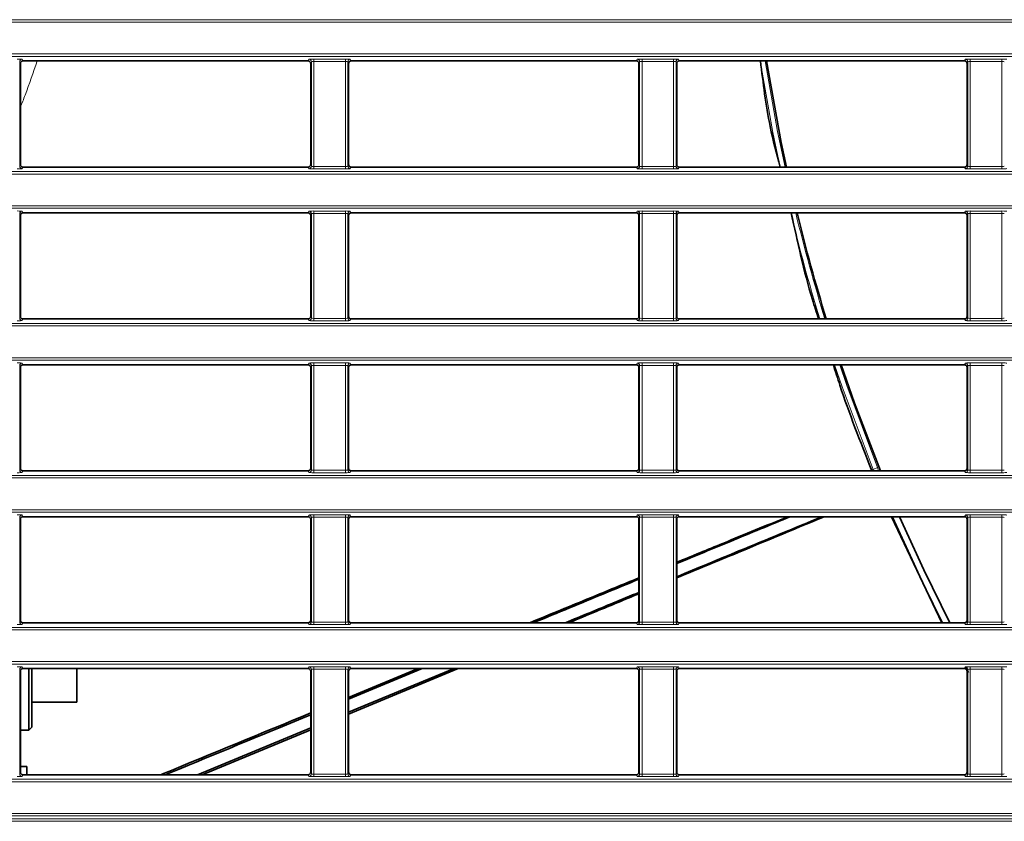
# Model space of a CAD drawing. Header units: millimetres. Extents: x 0 to 1118, y 0 to 864.
# Tile 61 of 172: x 540 to 560, y 329 to 346. Entities that reach past the tile are written whole.
import ezdxf

# ---------------------------------------------------------------- set-up
doc = ezdxf.new("R2010")
doc.units = ezdxf.units.MM

msp = doc.modelspace()

# ---------------------------------------------------------------- linework, layer by layer
at = {"color": 7, "linetype": 'Continuous', "lineweight": 18}
for p, q in [((523.211, 345.709), (663.222, 345.709)), ((663.222, 345.659), (523.211, 345.659)), ((523.211, 345.005), (663.222, 345.005)), ((663.222, 344.955), (523.211, 344.955)), ((539.642, 344.895), (539.656, 344.86)), ((545.527, 344.86), (545.541, 344.895)), ((545.641, 344.899), (546.292, 344.899)), ((545.641, 344.899), (545.641, 344.849)), ((546.292, 344.899), (546.292, 344.849)), ((546.392, 344.895), (546.406, 344.86)), ((552.277, 344.86), (552.291, 344.895)), ((552.391, 344.899), (553.042, 344.899)), ((552.391, 344.899), (552.391, 344.849)), ((553.042, 344.899), (553.042, 344.849)), ((553.142, 344.895), (553.156, 344.86)), ((559.027, 344.86), (559.041, 344.895)), ((559.141, 344.899), (559.792, 344.899)), ((559.141, 344.899), (559.141, 344.849)), ((559.792, 344.899), (559.792, 344.849)), ((539.592, 344.845), (539.592, 342.694)), ((539.606, 344.81), (539.592, 344.845)), ((545.591, 344.845), (545.577, 344.81)), ((545.591, 342.694), (545.591, 344.845)), ((546.292, 344.849), (545.641, 344.849)), ((545.641, 344.849), (545.641, 342.69)), ((546.292, 342.69), (546.292, 344.849)), ((546.342, 344.845), (546.342, 342.694)), ((546.356, 344.81), (546.342, 344.845)), ((552.341, 344.845), (552.327, 344.81)), ((552.341, 342.694), (552.341, 344.845)), ((553.042, 344.849), (552.391, 344.849)), ((552.391, 344.849), (552.391, 342.69)), ((553.042, 342.69), (553.042, 344.849)), ((553.092, 344.845), (553.092, 342.694)), ((553.106, 344.81), (553.092, 344.845)), ((559.091, 344.845), (559.077, 344.81)), ((559.091, 342.694), (559.091, 344.845)), ((559.792, 344.849), (559.141, 344.849)), ((559.141, 344.849), (559.141, 342.69)), ((559.792, 342.69), (559.792, 344.849)), ((539.592, 342.694), (539.606, 342.729)), ((539.656, 342.679), (539.642, 342.644)), ((545.541, 342.644), (545.527, 342.679)), ((545.577, 342.729), (545.591, 342.694)), ((545.641, 342.69), (545.641, 342.64)), ((545.641, 342.69), (546.292, 342.69)), ((546.292, 342.64), (545.641, 342.64)), ((546.292, 342.69), (546.292, 342.64)), ((546.342, 342.694), (546.356, 342.729)), ((546.406, 342.679), (546.392, 342.644)), ((552.291, 342.644), (552.277, 342.679)), ((552.327, 342.729), (552.341, 342.694)), ((552.391, 342.69), (552.391, 342.64)), ((552.391, 342.69), (553.042, 342.69)), ((553.042, 342.64), (552.391, 342.64)), ((553.042, 342.69), (553.042, 342.64)), ((553.092, 342.694), (553.106, 342.729)), ((553.156, 342.679), (553.142, 342.644)), ((559.041, 342.644), (559.027, 342.679)), ((559.077, 342.729), (559.091, 342.694)), ((559.141, 342.69), (559.141, 342.64)), ((559.141, 342.69), (559.792, 342.69)), ((559.792, 342.64), (559.141, 342.64)), ((559.792, 342.69), (559.792, 342.64)), ((523.211, 342.584), (663.222, 342.584)), ((663.222, 342.534), (523.211, 342.534)), ((523.211, 341.88), (663.222, 341.88)), ((663.222, 341.83), (523.211, 341.83)), ((539.592, 341.72), (539.592, 339.569)), ((539.606, 341.685), (539.592, 341.72)), ((539.642, 341.77), (539.656, 341.735)), ((545.527, 341.735), (545.541, 341.77)), ((545.591, 341.72), (545.577, 341.685)), ((545.591, 339.569), (545.591, 341.72)), ((545.641, 341.774), (546.292, 341.774)), ((545.641, 341.774), (545.641, 341.724)), ((546.292, 341.724), (545.641, 341.724)), ((545.641, 341.724), (545.641, 339.565)), ((546.292, 341.774), (546.292, 341.724)), ((546.292, 339.565), (546.292, 341.724)), ((546.342, 341.72), (546.342, 339.569)), ((546.356, 341.685), (546.342, 341.72)), ((546.392, 341.77), (546.406, 341.735)), ((552.277, 341.735), (552.291, 341.77)), ((552.341, 341.72), (552.327, 341.685)), ((552.341, 339.569), (552.341, 341.72)), ((552.391, 341.774), (553.042, 341.774)), ((552.391, 341.774), (552.391, 341.724)), ((553.042, 341.724), (552.391, 341.724)), ((552.391, 341.724), (552.391, 339.565)), ((553.042, 341.774), (553.042, 341.724)), ((553.042, 339.565), (553.042, 341.724)), ((553.092, 341.72), (553.092, 339.569)), ((553.106, 341.685), (553.092, 341.72)), ((553.142, 341.77), (553.156, 341.735)), ((559.027, 341.735), (559.041, 341.77)), ((559.091, 341.72), (559.077, 341.685)), ((559.091, 339.569), (559.091, 341.72)), ((559.141, 341.774), (559.792, 341.774)), ((559.141, 341.774), (559.141, 341.724)), ((559.792, 341.724), (559.141, 341.724)), ((559.141, 341.724), (559.141, 339.565)), ((559.792, 341.774), (559.792, 341.724)), ((559.792, 339.565), (559.792, 341.724)), ((539.592, 339.569), (539.606, 339.604)), ((545.577, 339.604), (545.591, 339.569)), ((546.342, 339.569), (546.356, 339.604)), ((552.327, 339.604), (552.341, 339.569)), ((553.092, 339.569), (553.106, 339.604)), ((559.077, 339.604), (559.091, 339.569)), ((523.211, 339.459), (663.222, 339.459)), ((663.222, 339.409), (523.211, 339.409)), ((539.656, 339.554), (539.642, 339.519)), ((545.541, 339.519), (545.527, 339.554)), ((545.641, 339.565), (546.292, 339.565)), ((545.641, 339.565), (545.641, 339.515)), ((546.292, 339.515), (545.641, 339.515)), ((546.292, 339.565), (546.292, 339.515)), ((546.406, 339.554), (546.392, 339.519)), ((552.291, 339.519), (552.277, 339.554)), ((552.391, 339.565), (553.042, 339.565)), ((552.391, 339.565), (552.391, 339.515)), ((553.042, 339.515), (552.391, 339.515)), ((553.042, 339.565), (553.042, 339.515)), ((553.156, 339.554), (553.142, 339.519)), ((559.041, 339.519), (559.027, 339.554)), ((559.141, 339.565), (559.141, 339.515)), ((559.141, 339.565), (559.792, 339.565)), ((559.792, 339.515), (559.141, 339.515)), ((559.792, 339.565), (559.792, 339.515)), ((523.211, 338.755), (663.222, 338.755)), ((663.222, 338.705), (523.211, 338.705)), ((539.592, 338.595), (539.592, 336.444)), ((539.606, 338.56), (539.592, 338.595)), ((539.642, 338.645), (539.656, 338.61)), ((545.527, 338.61), (545.541, 338.645)), ((545.591, 338.595), (545.577, 338.56)), ((545.591, 336.444), (545.591, 338.595)), ((545.641, 338.649), (546.292, 338.649)), ((545.641, 338.649), (545.641, 338.599)), ((546.292, 338.599), (545.641, 338.599)), ((545.641, 338.599), (545.641, 336.44)), ((546.292, 338.649), (546.292, 338.599)), ((546.292, 336.44), (546.292, 338.599)), ((546.342, 338.595), (546.342, 336.444)), ((546.356, 338.56), (546.342, 338.595)), ((546.392, 338.645), (546.406, 338.61)), ((552.277, 338.61), (552.291, 338.645)), ((552.341, 338.595), (552.327, 338.56)), ((552.341, 336.444), (552.341, 338.595)), ((552.391, 338.649), (553.042, 338.649)), ((552.391, 338.649), (552.391, 338.599)), ((553.042, 338.599), (552.391, 338.599)), ((552.391, 338.599), (552.391, 336.44)), ((553.042, 338.649), (553.042, 338.599)), ((553.042, 336.44), (553.042, 338.599)), ((553.092, 338.595), (553.092, 336.444)), ((553.106, 338.56), (553.092, 338.595)), ((553.142, 338.645), (553.156, 338.61)), ((559.027, 338.61), (559.041, 338.645)), ((559.091, 338.595), (559.077, 338.56)), ((559.091, 336.444), (559.091, 338.595)), ((559.141, 338.649), (559.792, 338.649)), ((559.141, 338.649), (559.141, 338.599)), ((559.792, 338.599), (559.141, 338.599)), ((559.141, 338.599), (559.141, 336.44)), ((559.792, 338.649), (559.792, 338.599)), ((559.792, 336.44), (559.792, 338.599)), ((539.592, 336.444), (539.606, 336.479)), ((539.656, 336.429), (539.642, 336.394)), ((545.541, 336.394), (545.527, 336.429)), ((545.577, 336.479), (545.591, 336.444)), ((545.641, 336.44), (546.292, 336.44)), ((545.641, 336.44), (545.641, 336.39)), ((546.292, 336.39), (545.641, 336.39)), ((546.292, 336.44), (546.292, 336.39)), ((546.342, 336.444), (546.356, 336.479)), ((546.406, 336.429), (546.392, 336.394)), ((552.291, 336.394), (552.277, 336.429)), ((552.327, 336.479), (552.341, 336.444)), ((552.391, 336.44), (552.391, 336.39)), ((552.391, 336.44), (553.042, 336.44)), ((553.042, 336.39), (552.391, 336.39)), ((553.042, 336.44), (553.042, 336.39)), ((553.092, 336.444), (553.106, 336.479)), ((553.156, 336.429), (553.142, 336.394)), ((557.144, 336.459), (557.237, 336.496)), ((557.153, 336.429), (557.144, 336.459)), ((557.237, 336.496), (557.256, 336.429)), ((559.041, 336.394), (559.027, 336.429)), ((559.077, 336.479), (559.091, 336.444)), ((559.141, 336.44), (559.141, 336.39)), ((559.141, 336.44), (559.792, 336.44)), ((559.792, 336.39), (559.141, 336.39)), ((559.792, 336.44), (559.792, 336.39)), ((523.211, 336.334), (663.222, 336.334)), ((663.222, 336.284), (523.211, 336.284)), ((523.211, 335.63), (663.222, 335.63)), ((663.222, 335.58), (523.211, 335.58)), ((539.592, 335.47), (539.592, 333.319)), ((539.606, 335.435), (539.592, 335.47)), ((539.642, 335.52), (539.656, 335.485)), ((545.527, 335.485), (545.541, 335.52)), ((545.591, 335.47), (545.577, 335.435)), ((545.591, 333.319), (545.591, 335.47)), ((545.641, 335.524), (546.292, 335.524)), ((545.641, 335.524), (545.641, 335.474)), ((546.292, 335.474), (545.641, 335.474)), ((545.641, 335.474), (545.641, 333.315)), ((546.292, 335.524), (546.292, 335.474)), ((546.292, 333.315), (546.292, 335.474)), ((546.342, 335.47), (546.342, 333.319)), ((546.356, 335.435), (546.342, 335.47)), ((546.392, 335.52), (546.406, 335.485)), ((552.277, 335.485), (552.291, 335.52)), ((552.341, 335.47), (552.327, 335.435)), ((552.341, 333.319), (552.341, 335.47)), ((552.391, 335.524), (553.042, 335.524)), ((552.391, 335.524), (552.391, 335.474)), ((553.042, 335.474), (552.391, 335.474)), ((552.391, 335.474), (552.391, 333.315)), ((553.042, 335.524), (553.042, 335.474)), ((553.042, 333.315), (553.042, 335.474)), ((553.092, 335.47), (553.092, 333.319)), ((553.106, 335.435), (553.092, 335.47)), ((553.142, 335.52), (553.156, 335.485)), ((559.027, 335.485), (559.041, 335.52)), ((559.091, 335.47), (559.077, 335.435)), ((559.091, 333.319), (559.091, 335.47)), ((559.141, 335.524), (559.792, 335.524)), ((559.141, 335.524), (559.141, 335.474)), ((559.792, 335.474), (559.141, 335.474)), ((559.141, 335.474), (559.141, 333.315)), ((559.792, 335.524), (559.792, 335.474)), ((559.792, 333.315), (559.792, 335.474)), ((539.592, 333.319), (539.606, 333.354)), ((545.577, 333.354), (545.591, 333.319)), ((545.641, 333.315), (546.292, 333.315)), ((545.641, 333.315), (545.641, 333.265)), ((546.292, 333.315), (546.292, 333.265)), ((546.342, 333.319), (546.356, 333.354)), ((552.327, 333.354), (552.341, 333.319)), ((552.391, 333.315), (553.042, 333.315)), ((552.391, 333.315), (552.391, 333.265)), ((553.042, 333.315), (553.042, 333.265)), ((553.092, 333.319), (553.106, 333.354)), ((559.077, 333.354), (559.091, 333.319)), ((559.141, 333.315), (559.792, 333.315)), ((559.141, 333.315), (559.141, 333.265)), ((559.792, 333.315), (559.792, 333.265)), ((523.211, 333.209), (663.222, 333.209)), ((663.222, 333.159), (523.211, 333.159)), ((539.656, 333.304), (539.642, 333.269)), ((545.541, 333.269), (545.527, 333.304)), ((546.292, 333.265), (545.641, 333.265)), ((546.406, 333.304), (546.392, 333.269)), ((552.291, 333.269), (552.277, 333.304)), ((553.042, 333.265), (552.391, 333.265)), ((553.156, 333.304), (553.142, 333.269)), ((559.041, 333.269), (559.027, 333.304)), ((559.792, 333.265), (559.141, 333.265)), ((523.211, 332.505), (663.222, 332.505)), ((663.222, 332.455), (523.211, 332.455)), ((539.592, 332.345), (539.592, 330.194)), ((539.606, 332.31), (539.592, 332.345)), ((539.642, 332.395), (539.656, 332.36)), ((545.527, 332.36), (545.541, 332.395)), ((545.591, 332.345), (545.577, 332.31)), ((545.591, 330.194), (545.591, 332.345)), ((545.641, 332.399), (546.292, 332.399)), ((545.641, 332.349), (545.641, 332.399)), ((546.292, 332.349), (545.641, 332.349)), ((545.641, 332.349), (545.641, 330.19)), ((546.292, 332.349), (546.292, 332.399)), ((546.292, 330.19), (546.292, 332.349)), ((546.342, 332.345), (546.342, 330.194)), ((546.356, 332.31), (546.342, 332.345)), ((546.392, 332.395), (546.406, 332.36)), ((552.277, 332.36), (552.291, 332.395)), ((552.341, 332.345), (552.327, 332.31)), ((552.341, 330.194), (552.341, 332.345)), ((552.391, 332.399), (553.042, 332.399)), ((552.391, 332.349), (552.391, 332.399)), ((553.042, 332.349), (552.391, 332.349)), ((552.391, 332.349), (552.391, 330.19)), ((553.042, 332.349), (553.042, 332.399)), ((553.042, 330.19), (553.042, 332.349)), ((553.092, 332.345), (553.092, 330.194)), ((553.106, 332.31), (553.092, 332.345)), ((553.142, 332.395), (553.156, 332.36)), ((559.027, 332.36), (559.041, 332.395)), ((559.091, 332.345), (559.077, 332.31)), ((559.091, 330.194), (559.091, 332.345)), ((559.141, 332.399), (559.792, 332.399)), ((559.141, 332.349), (559.141, 332.399)), ((559.792, 332.349), (559.141, 332.349)), ((559.141, 332.349), (559.141, 330.19)), ((559.792, 332.349), (559.792, 332.399)), ((559.792, 330.19), (559.792, 332.349)), ((523.211, 330.084), (663.222, 330.084)), ((539.592, 330.194), (539.606, 330.229)), ((539.656, 330.179), (539.642, 330.144)), ((545.541, 330.144), (545.527, 330.179)), ((545.577, 330.229), (545.591, 330.194)), ((545.641, 330.14), (545.641, 330.19)), ((545.641, 330.19), (546.292, 330.19)), ((546.292, 330.14), (545.641, 330.14)), ((546.292, 330.14), (546.292, 330.19)), ((546.342, 330.194), (546.356, 330.229)), ((546.406, 330.179), (546.392, 330.144)), ((552.291, 330.144), (552.277, 330.179)), ((552.327, 330.229), (552.341, 330.194)), ((552.391, 330.14), (552.391, 330.19)), ((552.391, 330.19), (553.042, 330.19)), ((553.042, 330.14), (552.391, 330.14)), ((553.042, 330.14), (553.042, 330.19)), ((553.092, 330.194), (553.106, 330.229)), ((553.156, 330.179), (553.142, 330.144)), ((559.041, 330.144), (559.027, 330.179)), ((559.077, 330.229), (559.091, 330.194)), ((559.141, 330.14), (559.141, 330.19)), ((559.141, 330.19), (559.792, 330.19)), ((559.792, 330.14), (559.141, 330.14)), ((559.792, 330.14), (559.792, 330.19)), ((663.222, 330.034), (523.211, 330.034)), ((522.255, 329.27), (664.178, 329.27)), ((523.211, 329.38), (663.222, 329.38)), ((663.222, 329.33), (523.211, 329.33)), ((664.178, 329.22), (522.255, 329.22))]:
    msp.add_line(p, q, dxfattribs=at)
at = {"color": 7, "linetype": 'Continuous', "lineweight": 35}
for p, q in [((545.527, 344.86), (539.656, 344.86)), ((552.277, 344.86), (546.406, 344.86)), ((559.027, 344.86), (553.156, 344.86)), ((539.606, 344.81), (539.606, 342.729)), ((545.577, 342.729), (545.577, 344.81)), ((546.356, 344.81), (546.356, 342.729)), ((552.327, 342.729), (552.327, 344.81)), ((553.106, 344.81), (553.106, 342.729)), ((559.077, 342.729), (559.077, 344.81)), ((545.527, 342.679), (539.656, 342.679)), ((552.277, 342.679), (546.406, 342.679)), ((559.027, 342.679), (553.156, 342.679)), ((539.606, 341.685), (539.606, 339.604)), ((545.527, 341.735), (539.656, 341.735)), ((545.577, 339.604), (545.577, 341.685)), ((546.356, 341.685), (546.356, 339.604)), ((552.277, 341.735), (546.406, 341.735)), ((552.327, 339.604), (552.327, 341.685)), ((553.106, 341.685), (553.106, 339.604)), ((559.027, 341.735), (553.156, 341.735)), ((559.077, 339.604), (559.077, 341.685)), ((545.527, 339.554), (539.656, 339.554)), ((552.277, 339.554), (546.406, 339.554)), ((559.027, 339.554), (553.156, 339.554)), ((545.527, 338.61), (539.656, 338.61)), ((552.277, 338.61), (546.406, 338.61)), ((559.027, 338.61), (553.156, 338.61)), ((539.606, 338.56), (539.606, 336.479)), ((545.577, 336.479), (545.577, 338.56)), ((546.356, 338.56), (546.356, 336.479)), ((552.327, 336.479), (552.327, 338.56)), ((553.106, 338.56), (553.106, 336.479)), ((559.077, 336.479), (559.077, 338.56)), ((545.527, 336.429), (539.656, 336.429)), ((552.277, 336.429), (546.406, 336.429)), ((559.027, 336.429), (553.156, 336.429)), ((539.606, 335.435), (539.606, 333.354)), ((545.527, 335.485), (539.656, 335.485)), ((545.577, 333.354), (545.577, 335.435)), ((546.356, 335.435), (546.356, 333.354)), ((552.277, 335.485), (546.406, 335.485)), ((552.327, 333.354), (552.327, 335.435)), ((553.106, 335.435), (553.106, 333.354)), ((559.027, 335.485), (553.156, 335.485)), ((557.525, 335.485), (558.557, 333.304)), ((559.077, 333.354), (559.077, 335.435)), ((545.527, 333.304), (539.656, 333.304)), ((552.277, 333.304), (546.406, 333.304)), ((559.027, 333.304), (553.156, 333.304)), ((539.606, 332.31), (539.606, 330.229)), ((545.527, 332.36), (539.656, 332.36)), ((539.781, 331.098), (539.781, 332.36)), ((539.841, 331.158), (539.841, 332.36)), ((540.766, 332.36), (540.766, 332.12)), ((545.577, 330.229), (545.577, 332.31)), ((546.356, 331.426), (548.611, 332.36)), ((546.356, 331.463), (548.528, 332.36)), ((546.356, 331.77), (547.789, 332.36)), ((546.356, 331.733), (547.873, 332.36)), ((546.356, 332.31), (546.356, 330.229)), ((552.277, 332.36), (546.406, 332.36)), ((552.327, 330.229), (552.327, 332.31)), ((553.106, 332.31), (553.106, 330.229)), ((559.027, 332.36), (553.156, 332.36)), ((559.048, 332.376), (559.103, 332.281)), ((559.077, 330.229), (559.077, 332.31)), ((540.766, 332.12), (540.766, 331.67)), ((539.841, 331.67), (540.766, 331.67)), ((539.606, 331.098), (539.781, 331.098)), ((539.781, 331.098), (539.841, 331.158)), ((543.249, 330.179), (545.577, 331.141)), ((543.343, 330.179), (545.577, 331.104)), ((539.606, 330.345), (539.741, 330.345)), ((539.741, 330.345), (539.741, 330.179)), ((539.656, 330.179), (545.527, 330.179)), ((546.406, 330.179), (552.277, 330.179)), ((553.156, 330.179), (559.027, 330.179))]:
    msp.add_line(p, q, dxfattribs=at)
at = {"color": 7, "linetype": 'Continuous', "lineweight": 18, "flags": 128}
for points in [[(555.231, 342.679), (555.083, 343.391), (554.821, 344.86)], [(554.922, 344.86), (555.181, 343.41), (555.334, 342.679)], [(557.144, 336.459), (556.509, 338.154), (556.353, 338.61)], [(556.458, 338.61), (556.603, 338.187), (557.237, 336.496)], [(557.107, 336.462), (557.117, 336.461), (557.144, 336.459)], [(558.578, 333.304), (558.191, 334.086), (557.551, 335.485)], [(557.687, 335.485), (558.315, 334.117), (558.719, 333.304)]]:
    msp.add_lwpolyline(points, dxfattribs=at)
at = {"color": 7, "linetype": 'Continuous', "lineweight": 35, "flags": 128}
for points in [[(555.361, 342.679), (555.255, 343.181), (554.949, 344.86)], [(557.293, 336.429), (556.76, 337.823), (556.486, 338.61)], [(558.721, 333.304), (558.184, 334.395), (557.689, 335.485)]]:
    msp.add_lwpolyline(points, dxfattribs=at)
at = {"color": 7, "linetype": 'Continuous', "lineweight": 18}
for centre, radius, start, end in [((539.642, 344.845), 0.05, 90.0282, 179.926), ((545.541, 344.845), 0.05, 0.074, 89.9718), ((546.392, 344.845), 0.05, 90.0282, 179.926), ((552.291, 344.845), 0.05, 0.074, 89.9718), ((553.142, 344.845), 0.05, 90.0282, 179.926), ((559.041, 344.845), 0.05, 0.074, 89.9718), ((539.642, 342.694), 0.05, 180.074, 269.9718), ((545.541, 342.694), 0.05, 270.0282, 359.926), ((546.392, 342.694), 0.05, 180.074, 269.9718), ((552.291, 342.694), 0.05, 270.0282, 359.926), ((553.142, 342.694), 0.05, 180.074, 269.9718), ((559.041, 342.694), 0.05, 270.0282, 359.926), ((539.642, 341.72), 0.05, 90.0282, 179.926), ((545.541, 341.72), 0.05, 0.074, 89.9718), ((546.392, 341.72), 0.05, 90.0282, 179.926), ((552.291, 341.72), 0.05, 0.074, 89.9718), ((553.142, 341.72), 0.05, 90.0282, 179.926), ((593.216, 350.957), 38.877, 193.7222, 197.0561), ((593.216, 350.957), 38.777, 193.7583, 197.1014), ((559.041, 341.72), 0.05, 0.074, 89.9718), ((539.642, 339.569), 0.05, 180.074, 269.9718), ((545.541, 339.569), 0.05, 270.0282, 359.926), ((546.392, 339.569), 0.05, 180.074, 269.9718), ((552.291, 339.569), 0.05, 270.0282, 359.926), ((553.142, 339.569), 0.05, 180.074, 269.9718), ((559.041, 339.569), 0.05, 270.0282, 359.926), ((539.642, 338.595), 0.05, 90.0282, 179.926), ((545.541, 338.595), 0.05, 0.074, 89.9718), ((546.392, 338.595), 0.05, 90.0282, 179.926), ((552.291, 338.595), 0.05, 0.074, 89.9718), ((553.142, 338.595), 0.05, 90.0282, 179.926), ((559.041, 338.595), 0.05, 0.074, 89.9718), ((539.642, 336.444), 0.05, 180.074, 269.9718), ((545.541, 336.444), 0.05, 270.0282, 359.926), ((546.392, 336.444), 0.05, 180.074, 269.9718), ((552.291, 336.444), 0.05, 270.0282, 359.926), ((553.142, 336.444), 0.05, 180.074, 269.9718), ((559.041, 336.444), 0.05, 270.0282, 359.926), ((539.642, 335.47), 0.05, 90.0282, 179.926), ((545.541, 335.47), 0.05, 0.074, 89.9718), ((546.392, 335.47), 0.05, 90.0282, 179.926), ((552.291, 335.47), 0.05, 0.074, 89.9718), ((553.142, 335.47), 0.05, 90.0282, 179.926), ((559.041, 335.47), 0.05, 0.074, 89.9718), ((539.642, 333.319), 0.05, 180.074, 269.9718), ((545.541, 333.319), 0.05, 270.0282, 359.926), ((546.392, 333.319), 0.05, 180.074, 269.9718), ((552.291, 333.319), 0.05, 270.0282, 359.926), ((553.142, 333.319), 0.05, 180.074, 269.9718), ((559.041, 333.319), 0.05, 270.0282, 359.926), ((539.642, 332.345), 0.05, 90.0282, 179.926), ((545.541, 332.345), 0.05, 0.074, 89.9718), ((546.392, 332.345), 0.05, 90.0282, 179.926), ((552.291, 332.345), 0.05, 0.074, 89.9718), ((553.142, 332.345), 0.05, 90.0282, 179.926), ((559.041, 332.345), 0.05, 0.074, 89.9718), ((539.642, 330.194), 0.05, 180.074, 269.9718), ((545.541, 330.194), 0.05, 270.0282, 359.926), ((546.392, 330.194), 0.05, 180.074, 269.9718), ((552.291, 330.194), 0.05, 270.0282, 359.926), ((553.142, 330.194), 0.05, 180.074, 269.9718), ((559.041, 330.194), 0.05, 270.0282, 359.926)]:
    msp.add_arc(centre, radius, start, end, dxfattribs=at)
at = {"color": 7, "linetype": 'Continuous', "lineweight": 35}
msp.add_arc((593.216, 350.957), 38.75, 193.768, 197.1136, dxfattribs=at)
at = {"color": 7, "linetype": 'Continuous', "lineweight": 18}
for centre, major_axis, ratio, start_param, end_param in [((539.542, 344.895), (0.1, 0), 0.043661, 0.017453, 1.570796), ((545.641, 344.895), (0.1, 0), 0.043661, 1.570796, 3.124139), ((546.292, 344.895), (0.1, 0), 0.043661, 0.017453, 1.570796), ((552.391, 344.895), (0.1, 0), 0.043661, 1.570796, 3.124139), ((553.042, 344.895), (0.1, 0), 0.043661, 0.017453, 1.570796), ((559.141, 344.895), (0.1, 0), 0.043661, 1.570796, 3.124139), ((559.792, 344.895), (0.1, 0), 0.043661, 0.017453, 1.570796), ((545.641, 344.845), (0.05, 0), 0.087322, 1.570796, 3.124139), ((546.292, 344.845), (0.05, 0), 0.087322, 0.017453, 1.570796), ((552.391, 344.845), (0.05, 0), 0.087322, 1.570796, 3.124139), ((553.042, 344.845), (0.05, 0), 0.087322, 0.017453, 1.570796), ((559.141, 344.845), (0.05, 0), 0.087322, 1.570796, 3.124139), ((559.792, 344.845), (0.05, 0), 0.087322, 0.017453, 1.570796), ((539.542, 342.645), (0.1, 0), 0.043661, 4.712389, 6.265732), ((545.641, 342.645), (0.1, 0), 0.043661, 3.159046, 4.712389), ((545.641, 342.695), (0.05, 0), 0.087322, 3.159046, 4.712389), ((546.292, 342.695), (0.05, 0), 0.087322, 4.712389, 6.265732), ((546.292, 342.645), (0.1, 0), 0.043661, 4.712389, 6.265732), ((552.391, 342.645), (0.1, 0), 0.043661, 3.159046, 4.712389), ((552.391, 342.695), (0.05, 0), 0.087322, 3.159046, 4.712389), ((553.042, 342.695), (0.05, 0), 0.087322, 4.712389, 6.265732), ((553.042, 342.645), (0.1, 0), 0.043661, 4.712389, 6.265732), ((559.141, 342.645), (0.1, 0), 0.043661, 3.159046, 4.712389), ((559.141, 342.695), (0.05, 0), 0.087322, 3.159046, 4.712389), ((559.792, 342.695), (0.05, 0), 0.087322, 4.712389, 6.265732), ((559.792, 342.645), (0.1, 0), 0.043661, 4.712389, 6.265732), ((539.542, 341.77), (0.1, 0), 0.043661, 0.017453, 1.570796), ((545.641, 341.77), (0.1, 0), 0.043661, 1.570796, 3.124139), ((545.641, 341.72), (0.05, 0), 0.087322, 1.570796, 3.124139), ((546.292, 341.77), (0.1, 0), 0.043661, 0.017453, 1.570796), ((546.292, 341.72), (0.05, 0), 0.087322, 0.017453, 1.570796), ((552.391, 341.77), (0.1, 0), 0.043661, 1.570796, 3.124139), ((552.391, 341.72), (0.05, 0), 0.087322, 1.570796, 3.124139), ((553.042, 341.77), (0.1, 0), 0.043661, 0.017453, 1.570796), ((553.042, 341.72), (0.05, 0), 0.087322, 0.017453, 1.570796), ((559.141, 341.77), (0.1, 0), 0.043661, 1.570796, 3.124139), ((559.141, 341.72), (0.05, 0), 0.087322, 1.570796, 3.124139), ((559.792, 341.77), (0.1, 0), 0.043661, 0.017453, 1.570796), ((559.792, 341.72), (0.05, 0), 0.087322, 0.017453, 1.570796), ((539.542, 339.52), (0.1, 0), 0.043661, 4.712389, 6.265732), ((545.641, 339.52), (0.1, 0), 0.043661, 3.159046, 4.712389), ((545.641, 339.57), (0.05, 0), 0.087322, 3.159046, 4.712389), ((546.292, 339.57), (0.05, 0), 0.087322, 4.712389, 6.265732), ((546.292, 339.52), (0.1, 0), 0.043661, 4.712389, 6.265732), ((552.391, 339.52), (0.1, 0), 0.043661, 3.159046, 4.712389), ((552.391, 339.57), (0.05, 0), 0.087322, 3.159046, 4.712389), ((553.042, 339.57), (0.05, 0), 0.087322, 4.712389, 6.265732), ((553.042, 339.52), (0.1, 0), 0.043661, 4.712389, 6.265732), ((559.141, 339.52), (0.1, 0), 0.043661, 3.159046, 4.712389), ((559.141, 339.57), (0.05, 0), 0.087322, 3.159046, 4.712389), ((559.792, 339.57), (0.05, 0), 0.087322, 4.712389, 6.265732), ((559.792, 339.52), (0.1, 0), 0.043661, 4.712389, 6.265732), ((539.542, 338.645), (0.1, 0), 0.043661, 0.017453, 1.570796), ((545.641, 338.645), (0.1, 0), 0.043661, 1.570796, 3.124139), ((545.641, 338.595), (0.05, 0), 0.087322, 1.570796, 3.124139), ((546.292, 338.645), (0.1, 0), 0.043661, 0.017453, 1.570796), ((546.292, 338.595), (0.05, 0), 0.087322, 0.017453, 1.570796), ((552.391, 338.645), (0.1, 0), 0.043661, 1.570796, 3.124139), ((552.391, 338.595), (0.05, 0), 0.087322, 1.570796, 3.124139), ((553.042, 338.645), (0.1, 0), 0.043661, 0.017453, 1.570796), ((553.042, 338.595), (0.05, 0), 0.087322, 0.017453, 1.570796), ((559.141, 338.645), (0.1, 0), 0.043661, 1.570796, 3.124139), ((559.141, 338.595), (0.05, 0), 0.087322, 1.570796, 3.124139), ((559.792, 338.645), (0.1, 0), 0.043661, 0.017453, 1.570796), ((559.792, 338.595), (0.05, 0), 0.087322, 0.017453, 1.570796), ((539.542, 336.395), (0.1, 0), 0.043661, 4.712389, 6.265732), ((545.641, 336.395), (0.1, 0), 0.043661, 3.159046, 4.712389), ((545.641, 336.445), (0.05, 0), 0.087322, 3.159046, 4.712389), ((546.292, 336.445), (0.05, 0), 0.087322, 4.712389, 6.265732), ((546.292, 336.395), (0.1, 0), 0.043661, 4.712389, 6.265732), ((552.391, 336.395), (0.1, 0), 0.043661, 3.159046, 4.712389), ((552.391, 336.445), (0.05, 0), 0.087322, 3.159046, 4.712389), ((553.042, 336.445), (0.05, 0), 0.087322, 4.712389, 6.265732), ((553.042, 336.395), (0.1, 0), 0.043661, 4.712389, 6.265732), ((559.141, 336.395), (0.1, 0), 0.043661, 3.159046, 4.712389), ((559.141, 336.445), (0.05, 0), 0.087322, 3.159046, 4.712389), ((559.792, 336.445), (0.05, 0), 0.087322, 4.712389, 6.265732), ((559.792, 336.395), (0.1, 0), 0.043661, 4.712389, 6.265732), ((539.542, 335.52), (0.1, 0), 0.043661, 0.017453, 1.570796), ((545.641, 335.52), (0.1, 0), 0.043661, 1.570796, 3.124139), ((545.641, 335.47), (0.05, 0), 0.087322, 1.570796, 3.124139), ((546.292, 335.52), (0.1, 0), 0.043661, 0.017453, 1.570796), ((546.292, 335.47), (0.05, 0), 0.087322, 0.017453, 1.570796), ((552.391, 335.52), (0.1, 0), 0.043661, 1.570796, 3.124139), ((552.391, 335.47), (0.05, 0), 0.087322, 1.570796, 3.124139), ((553.042, 335.52), (0.1, 0), 0.043661, 0.017453, 1.570796), ((553.042, 335.47), (0.05, 0), 0.087322, 0.017453, 1.570796), ((559.141, 335.52), (0.1, 0), 0.043661, 1.570796, 3.124139), ((559.141, 335.47), (0.05, 0), 0.087322, 1.570796, 3.124139), ((559.792, 335.52), (0.1, 0), 0.043661, 0.017453, 1.570796), ((559.792, 335.47), (0.05, 0), 0.087322, 0.017453, 1.570796), ((545.641, 333.32), (0.05, 0), 0.087322, 3.159046, 4.712389), ((546.292, 333.32), (0.05, 0), 0.087322, 4.712389, 6.265732), ((552.391, 333.32), (0.05, 0), 0.087322, 3.159046, 4.712389), ((553.042, 333.32), (0.05, 0), 0.087322, 4.712389, 6.265732), ((559.141, 333.32), (0.05, 0), 0.087322, 3.159046, 4.712389), ((559.792, 333.32), (0.05, 0), 0.087322, 4.712389, 6.265732), ((539.542, 333.27), (0.1, 0), 0.043661, 4.712389, 6.265732), ((545.641, 333.27), (0.1, 0), 0.043661, 3.159046, 4.712389), ((546.292, 333.27), (0.1, 0), 0.043661, 4.712389, 6.265732), ((552.391, 333.27), (0.1, 0), 0.043661, 3.159046, 4.712389), ((553.042, 333.27), (0.1, 0), 0.043661, 4.712389, 6.265732), ((559.141, 333.27), (0.1, 0), 0.043661, 3.159046, 4.712389), ((559.792, 333.27), (0.1, 0), 0.043661, 4.712389, 6.265732), ((539.542, 332.395), (0.1, 0), 0.043661, 0.017453, 1.570796), ((545.641, 332.395), (0.1, 0), 0.043661, 1.570796, 3.124139), ((545.641, 332.345), (0.05, 0), 0.087322, 1.570796, 3.124139), ((546.292, 332.395), (0.1, 0), 0.043661, 0.017453, 1.570796), ((546.292, 332.345), (0.05, 0), 0.087322, 0.017453, 1.570796), ((552.391, 332.395), (0.1, 0), 0.043661, 1.570796, 3.124139), ((552.391, 332.345), (0.05, 0), 0.087322, 1.570796, 3.124139), ((553.042, 332.395), (0.1, 0), 0.043661, 0.017453, 1.570796), ((553.042, 332.345), (0.05, 0), 0.087322, 0.017453, 1.570796), ((559.141, 332.395), (0.1, 0), 0.043661, 1.570796, 3.124139), ((559.141, 332.345), (0.05, 0), 0.087322, 1.570796, 3.124139), ((559.792, 332.395), (0.1, 0), 0.043661, 0.017453, 1.570796), ((559.792, 332.345), (0.05, 0), 0.087322, 0.017453, 1.570796), ((539.542, 330.145), (0.1, 0), 0.043661, 4.712389, 6.265732), ((545.641, 330.145), (0.1, 0), 0.043661, 3.159046, 4.712389), ((545.641, 330.195), (0.05, 0), 0.087322, 3.159046, 4.712389), ((546.292, 330.195), (0.05, 0), 0.087322, 4.712389, 6.265732), ((546.292, 330.145), (0.1, 0), 0.043661, 4.712389, 6.265732), ((552.391, 330.145), (0.1, 0), 0.043661, 3.159046, 4.712389), ((552.391, 330.195), (0.05, 0), 0.087322, 3.159046, 4.712389), ((553.042, 330.195), (0.05, 0), 0.087322, 4.712389, 6.265732), ((553.042, 330.145), (0.1, 0), 0.043661, 4.712389, 6.265732), ((559.141, 330.145), (0.1, 0), 0.043661, 3.159046, 4.712389), ((559.141, 330.195), (0.05, 0), 0.087322, 3.159046, 4.712389), ((559.792, 330.195), (0.05, 0), 0.087322, 4.712389, 6.265732), ((559.792, 330.145), (0.1, 0), 0.043661, 4.712389, 6.265732)]:
    msp.add_ellipse(centre, major_axis=major_axis, ratio=ratio, start_param=start_param, end_param=end_param, dxfattribs=at)
at = {"color": 7, "linetype": 'Continuous', "lineweight": 35}
for centre, major_axis, start_param, end_param in [((539.656, 344.81), (0.0186, -0.0465), 2.761651, 4.331686), ((545.527, 344.81), (0.0186, 0.0465), 5.093092, 6.663127), ((546.406, 344.81), (0.0186, -0.0465), 2.761651, 4.331686), ((552.277, 344.81), (0.0186, 0.0465), 5.093092, 6.663127), ((553.156, 344.81), (0.0186, -0.0465), 2.761651, 4.331686), ((559.027, 344.81), (0.0186, 0.0465), 5.093092, 6.663127), ((539.656, 342.729), (-0.0186, -0.0465), 5.093092, 6.663127), ((545.527, 342.729), (-0.0186, 0.0465), 2.761651, 4.331686), ((546.406, 342.729), (-0.0186, -0.0465), 5.093092, 6.663127), ((552.277, 342.729), (-0.0186, 0.0465), 2.761651, 4.331686), ((553.156, 342.729), (-0.0186, -0.0465), 5.093092, 6.663127), ((559.027, 342.729), (-0.0186, 0.0465), 2.761651, 4.331686), ((539.656, 341.685), (-0.0186, 0.0465), 5.903243, 7.473278), ((545.527, 341.685), (-0.0186, -0.0465), 1.9515, 3.521535), ((546.406, 341.685), (-0.0186, 0.0465), 5.903243, 7.473278), ((552.277, 341.685), (-0.0186, -0.0465), 1.9515, 3.521535), ((553.156, 341.685), (-0.0186, 0.0465), 5.903243, 7.473278), ((559.027, 341.685), (-0.0186, -0.0465), 1.9515, 3.521535), ((539.656, 339.604), (-0.0186, -0.0465), 5.093092, 6.663127), ((545.527, 339.604), (-0.0186, 0.0465), 2.761651, 4.331686), ((546.406, 339.604), (-0.0186, -0.0465), 5.093092, 6.663127), ((552.277, 339.604), (-0.0186, 0.0465), 2.761651, 4.331686), ((553.156, 339.604), (-0.0186, -0.0465), 5.093092, 6.663127), ((559.027, 339.604), (-0.0186, 0.0465), 2.761651, 4.331686), ((539.656, 338.56), (-0.0186, 0.0465), 5.903243, 7.473278), ((545.527, 338.56), (-0.0186, -0.0465), 1.9515, 3.521535), ((546.406, 338.56), (-0.0186, 0.0465), 5.903243, 7.473278), ((552.277, 338.56), (-0.0186, -0.0465), 1.9515, 3.521535), ((553.156, 338.56), (-0.0186, 0.0465), 5.903243, 7.473278), ((559.027, 338.56), (-0.0186, -0.0465), 1.9515, 3.521535), ((539.656, 336.479), (-0.0186, -0.0465), 5.093092, 6.663127), ((545.527, 336.479), (-0.0186, 0.0465), 2.761651, 4.331686), ((546.406, 336.479), (-0.0186, -0.0465), 5.093092, 6.663127), ((552.277, 336.479), (-0.0186, 0.0465), 2.761651, 4.331686), ((553.156, 336.479), (-0.0186, -0.0465), 5.093092, 6.663127), ((559.027, 336.479), (-0.0186, 0.0465), 2.761651, 4.331686), ((539.656, 335.435), (-0.0186, 0.0465), 5.903243, 7.473278), ((545.527, 335.435), (-0.0186, -0.0465), 1.9515, 3.521535), ((546.406, 335.435), (-0.0186, 0.0465), 5.903243, 7.473278), ((552.277, 335.435), (-0.0186, -0.0465), 1.9515, 3.521535), ((553.156, 335.435), (-0.0186, 0.0465), 5.903243, 7.473278), ((559.027, 335.435), (-0.0186, -0.0465), 1.9515, 3.521535), ((539.656, 333.354), (-0.0186, -0.0465), 5.093092, 6.663127), ((545.527, 333.354), (-0.0186, 0.0465), 2.761651, 4.331686), ((546.406, 333.354), (-0.0186, -0.0465), 5.093092, 6.663127), ((552.277, 333.354), (-0.0186, 0.0465), 2.761651, 4.331686), ((553.156, 333.354), (-0.0186, -0.0465), 5.093092, 6.663127), ((559.027, 333.354), (-0.0186, 0.0465), 2.761651, 4.331686), ((539.656, 332.31), (-0.0186, 0.0465), 5.903243, 7.473278), ((545.527, 332.31), (-0.0186, -0.0465), 1.9515, 3.521535), ((546.406, 332.31), (-0.0186, 0.0465), 5.903243, 7.473278), ((552.277, 332.31), (-0.0186, -0.0465), 1.9515, 3.521535), ((553.156, 332.31), (-0.0186, 0.0465), 5.903243, 7.473278), ((559.027, 332.31), (-0.0186, -0.0465), 1.9515, 3.521535), ((539.656, 330.229), (0.0186, 0.0465), 1.9515, 3.521535), ((545.527, 330.229), (-0.0186, 0.0465), 2.761651, 4.331686), ((546.406, 330.229), (0.0186, 0.0465), 1.9515, 3.521535), ((552.277, 330.229), (-0.0186, 0.0465), 2.761651, 4.331686), ((553.156, 330.229), (0.0186, 0.0465), 1.9515, 3.521535), ((559.027, 330.229), (-0.0186, 0.0465), 2.761651, 4.331686)]:
    msp.add_ellipse(centre, major_axis=major_axis, ratio=0.998896, start_param=start_param, end_param=end_param, dxfattribs=at)
at = {"color": 7, "linetype": 'Continuous', "lineweight": 18}
msp.add_open_spline([(539.606, 343.908), (539.639, 343.991), (539.762, 344.305), (539.871, 344.625), (539.951, 344.86)], degree=3, knots=[0, 0, 0, 0, 0.265385, 1, 1, 1, 1], dxfattribs=at)
at = {"color": 7, "linetype": 'Continuous', "lineweight": 35}
for points, knots in [([(554.828, 344.86), (554.882, 344.408), (554.97, 343.671), (555.158, 342.955), (555.231, 342.679)], [0, 0, 0, 0, 0.614829, 1, 1, 1, 1]), ([(555.461, 341.735), (555.59, 341.136), (555.747, 340.401), (555.981, 339.687), (556.024, 339.554)], [0, 0, 0, 0, 0.814497, 1, 1, 1, 1]), ([(556.327, 338.61), (556.371, 338.471), (556.6, 337.744), (556.88, 337.035), (557.107, 336.462)], [0, 0, 0, 0, 0.191776, 1, 1, 1, 1]), ([(557.117, 336.429), (557.117, 336.429), (557.117, 336.441), (557.112, 336.451), (557.107, 336.462)], [0, 0, 0, 0, 0.004662, 1, 1, 1, 1]), ([(553.106, 334.226), (553.461, 334.373), (554.494, 334.802), (555.485, 335.214), (556.135, 335.485)], [0, 0, 0, 0, 0.343692, 1, 1, 1, 1]), ([(553.106, 334.252), (553.538, 334.43), (554.583, 334.862), (555.534, 335.255), (556.092, 335.485)], [0, 0, 0, 0, 0.41312, 1, 1, 1, 1]), ([(553.106, 334.548), (553.424, 334.678), (554.202, 334.998), (554.948, 335.304), (555.39, 335.485)], [0, 0, 0, 0, 0.408663, 1, 1, 1, 1]), ([(553.106, 334.522), (553.479, 334.676), (554.294, 335.013), (555.035, 335.319), (555.438, 335.485)], [0, 0, 0, 0, 0.457155, 1, 1, 1, 1]), ([(550.082, 333.304), (550.503, 333.477), (551.264, 333.791), (551.998, 334.092), (552.327, 334.227)], [0, 0, 0, 0, 0.5521311, 1, 1, 1, 1]), ([(550.159, 333.304), (550.655, 333.509), (551.404, 333.819), (552.093, 334.104), (552.327, 334.2)], [0, 0, 0, 0, 0.6613316, 1, 1, 1, 1]), ([(550.814, 333.304), (551.15, 333.443), (551.673, 333.659), (552.154, 333.858), (552.327, 333.929)], [0, 0, 0, 0, 0.642254, 1, 1, 1, 1]), ([(550.888, 333.304), (551.076, 333.382), (551.565, 333.585), (552.037, 333.781), (552.327, 333.902)], [0, 0, 0, 0, 0.385099, 1, 1, 1, 1]), ([(542.5, 330.179), (542.506, 330.182), (543.551, 330.613), (544.567, 331.032), (545.577, 331.448)], [0, 0, 0, 0, 0.005566, 1, 1, 1, 1]), ([(542.595, 330.179), (542.688, 330.218), (543.718, 330.643), (544.691, 331.046), (545.577, 331.411)], [0, 0, 0, 0, 0.090719, 1, 1, 1, 1])]:
    msp.add_open_spline(points, degree=3, knots=knots, dxfattribs=at)

doc.saveas('drawing.dxf')
